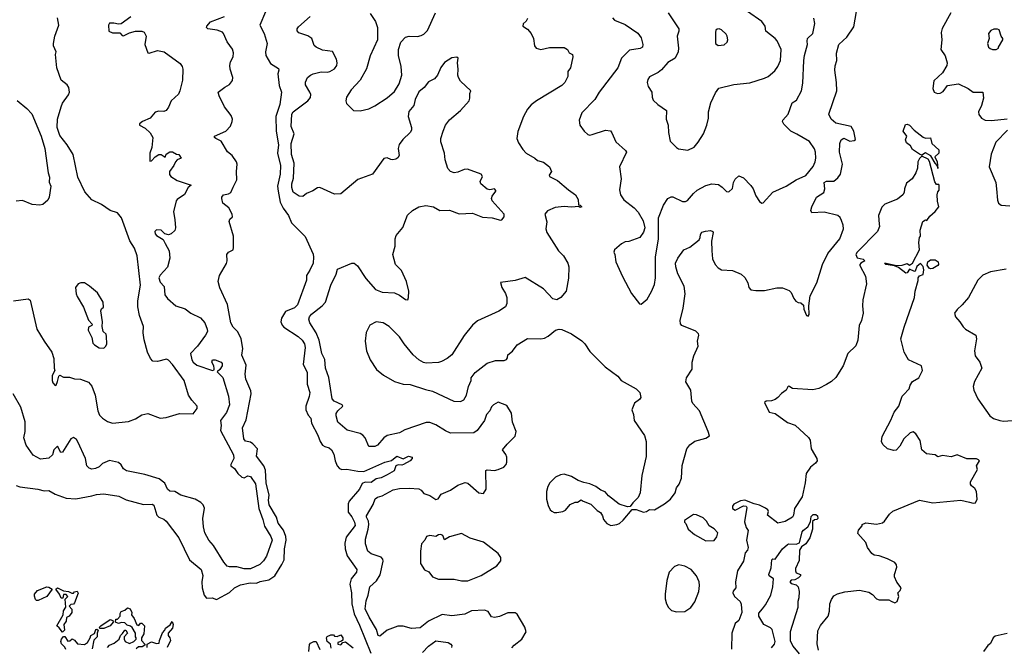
# Model space of a CAD drawing. Extents: x 2087054 to 2277909, y 548907 to 753496.
# Tile 140 of 256: x 2117645 to 2125711, y 631169 to 636309. Entities that reach past the tile are written whole.
import ezdxf

# ---------------------------------------------------------------- set-up
doc = ezdxf.new("R2010")
doc.units = 0

msp = doc.modelspace()

# ---------------------------------------------------------------- linework, layer by layer
at = {"layer": '0CON20XD'}
for points in [[(2118555, 636331.4), (2118475, 636275.6), (2118455, 636271.9), (2118415, 636280.8), (2118380.5, 636279.5), (2118371.2, 636265), (2118374, 636214), (2118405, 636201.9), (2118465, 636200.8), (2118485, 636180), (2118495, 636178), (2118545, 636201.4), (2118595, 636214.4), (2118644.5, 636214.5), (2118665, 636206.9), (2118680, 636175), (2118670.5, 636105), (2118695, 636037.5), (2118705.5, 636034.5), (2118775, 636055.6), (2118828.8, 636045), (2118960.9, 635950.9), (2118976.6, 635926.6), (2118980.8, 635905), (2118979.5, 635815), (2118958.1, 635725), (2118945, 635700), (2118884.6, 635645.4), (2118865, 635593.8), (2118845.8, 635565), (2118825, 635555.8), (2118785, 635559.2), (2118755, 635552.5), (2118715, 635502.5), (2118651.2, 635475), (2118626.2, 635455), (2118626.7, 635445), (2118671.7, 635421.7), (2118715, 635381.2), (2118736.7, 635345), (2118727.6, 635262.4), (2118710.8, 635215), (2118710, 635150), (2118725, 635152.5), (2118754.4, 635185.6), (2118785, 635204.2), (2118803.9, 635203.9), (2118836.2, 635183.8), (2118843.6, 635206.4), (2118875, 635226.7), (2118897, 635227), (2118928.3, 635208.3), (2118950, 635205), (2118966.7, 635175), (2118935, 635160), (2118920, 635145), (2118907.5, 635115), (2118873.2, 635066.8), (2118871.4, 635041.4), (2118884.4, 635024.4), (2118935, 634993.3), (2119050, 634955), (2119025.8, 634934.2), (2118995, 634876), (2118935, 634836.2), (2118928, 634825), (2118904.2, 634734.2), (2118916.1, 634673.9), (2118920, 634605), (2118915, 634582), (2118885, 634554.4), (2118865, 634547.1), (2118835, 634556), (2118805, 634586), (2118765, 634589.2), (2118752, 634575), (2118754.2, 634555), (2118765, 634541.2), (2118819.5, 634509.5), (2118837.1, 634475), (2118870.6, 634415), (2118876.2, 634355), (2118855, 634281.2), (2118795, 634217.1), (2118785.4, 634194.6), (2118795, 634159.2), (2118827.5, 634125), (2118833.8, 634055), (2118855.8, 634025.8), (2118925.4, 633965.4), (2119000.7, 633940.7), (2119046.2, 633905), (2119126.2, 633866.2), (2119161.9, 633825), (2119181.9, 633775), (2119182.2, 633755), (2119167.3, 633725), (2119101.5, 633635), (2119044.8, 633575.2), (2119055, 633524.5), (2119065.7, 633505), (2119095, 633480), (2119225, 633437.1), (2119238.1, 633441.9), (2119238.9, 633451.1), (2119235.3, 633475.3), (2119219.2, 633505), (2119225, 633522.5), (2119245, 633523.3), (2119295, 633504.2), (2119304.4, 633494.4), (2119302.5, 633475), (2119285, 633444.4), (2119263.3, 633425), (2119308.8, 633378.8), (2119355.3, 633225.3), (2119362.5, 633155), (2119338.9, 633091.1), (2119289.4, 633025), (2119295.5, 632985), (2119288.9, 632945), (2119396.8, 632745), (2119399.2, 632715), (2119373.8, 632665), (2119373.7, 632653.7), (2119405, 632634.2), (2119432.6, 632592.6), (2119465, 632561.2), (2119485, 632558), (2119515, 632573.1), (2119535, 632566.7), (2119577.2, 632507.2), (2119605.2, 632305), (2119637.5, 632215), (2119649.9, 632159.9), (2119702, 632075), (2119713.3, 632045), (2119665.9, 631915.9), (2119642.9, 631877.1), (2119613.5, 631846.5), (2119535, 631810.7), (2119485, 631811.2), (2119423, 631827), (2119365, 631827.5), (2119345, 631834.4), (2119316, 631866), (2119232.7, 632002.7), (2119195.4, 632045.4), (2119161.1, 632105), (2119150, 632155), (2119146.2, 632225), (2119157.7, 632307.7), (2119148.8, 632335), (2119128.8, 632355), (2119082.3, 632382.3), (2118965, 632414.2), (2118915, 632444.2), (2118875, 632447.1), (2118857.1, 632465), (2118833.8, 632513.8), (2118788.2, 632548.2), (2118670, 632585), (2118520, 632615), (2118495, 632630.8), (2118475, 632663.8), (2118455, 632682), (2118380.4, 632699.6), (2118324.7, 632675.3), (2118295, 632647.1), (2118265, 632631.9), (2118235, 632627.1), (2118213.8, 632635), (2118196, 632655), (2118183.1, 632715), (2118121.3, 632851.3), (2118109.7, 632869.7), (2118085, 632887.5), (2118063.3, 632875), (2117995, 632766.7), (2117983.3, 632765), (2117955, 632816.7), (2117924.6, 632785), (2117913.3, 632745), (2117885, 632717.5), (2117815, 632710), (2117755, 632743.3), (2117698.8, 632825), (2117678.1, 632885), (2117688.8, 632935), (2117688.9, 633015), (2117654.6, 633135), (2117591.9, 633245)], [(2117595, 634005.8), (2117715, 634022.5), (2117730.7, 634010.7), (2117784.3, 633775), (2117844.2, 633675), (2117908, 633585), (2117926, 633535), (2117926.7, 633455), (2117932.5, 633435), (2117911.2, 633395), (2117910, 633355), (2117916.2, 633335), (2117935, 633313.8), (2117945, 633316.2), (2117955.6, 633344.4), (2117965, 633390), (2117975, 633397.5), (2118005, 633380), (2118052.3, 633382.3), (2118095, 633368.8), (2118143.9, 633366.1), (2118209.4, 633339.4), (2118237, 633307), (2118262.5, 633235), (2118284.2, 633105), (2118299.1, 633069.1), (2118323.8, 633045), (2118365, 633019.2), (2118405, 633004.3), (2118535, 633017.1), (2118595, 633040), (2118645, 633072), (2118695, 633084), (2118795.9, 633045.9), (2118845, 633050), (2118955, 633082.5), (2119065, 633080), (2119100, 633125), (2119100, 633145), (2119053.9, 633193.9), (2119029.2, 633235), (2118992.5, 633355), (2118895.5, 633485.5), (2118865, 633521.2), (2118847.7, 633527.7), (2118775, 633508.8), (2118735, 633511.2), (2118716, 633535), (2118691.4, 633585), (2118665, 633687.5), (2118657.7, 633745), (2118660, 633795), (2118626.4, 633886.3), (2118612.6, 633957.4), (2118613.6, 634006.4), (2118634.5, 634135), (2118607.8, 634375), (2118585, 634438.8), (2118548, 634498), (2118478.2, 634685), (2118445, 634726.9), (2118385.6, 634745.6), (2118316.4, 634796.4), (2118235, 634834.3), (2118178, 634898), (2118120.2, 635020.2), (2118081.9, 635205), (2118035, 635283.8), (2117975, 635360), (2117951.4, 635425), (2117955.7, 635495), (2117984.3, 635595.7), (2117996.2, 635625), (2118046.1, 635693.9), (2118053.3, 635715), (2118046.7, 635755), (2118033.3, 635775), (2117983.8, 635815), (2117949.4, 635915), (2117939.2, 636025), (2117942.5, 636045), (2117921.4, 636095), (2117920.6, 636115), (2117933.1, 636175), (2117965.6, 636265), (2117955.7, 636325)], [(2119185.5, 636235.5), (2119174.2, 636245), (2119177.1, 636255), (2119208.9, 636291.1), (2119322, 636335)], [(2119657.6, 636372.4), (2119612.2, 636265), (2119648.2, 636195), (2119671.1, 636115), (2119659.1, 636045), (2119661.5, 636015), (2119700.3, 635950.3), (2119765, 635910), (2119767.1, 635895), (2119759.1, 635865), (2119771.3, 635771.3), (2119790.6, 635715), (2119777.3, 635615), (2119742.4, 635515), (2119746.7, 635395), (2119764.7, 635285), (2119757.7, 635215), (2119781.2, 635115), (2119778.1, 635045), (2119757.2, 634945), (2119761, 634905), (2119779.8, 634815), (2119804.3, 634764.2), (2119846.2, 634705), (2119872.5, 634645), (2119982.8, 634532.8), (2120048.8, 634388.8), (2120052.9, 634365), (2120048.2, 634315), (2120021.1, 634258.9), (2119995.5, 634215), (2119994.5, 634175), (2119920, 633975), (2119895, 633948.2), (2119821.9, 633918.1), (2119789.3, 633865), (2119784.6, 633835), (2119796, 633806), (2119809.8, 633789.8), (2119925, 633715.4), (2119960, 633685), (2119978.9, 633655), (2119982.8, 633625), (2119967.3, 633485), (2120001.2, 633421.2), (2119998.9, 633325), (2120021.4, 633255), (2120017.3, 633222.7), (2119988.8, 633145), (2119989.6, 633115), (2120009.2, 633069.2), (2120029.4, 633045), (2120034.4, 633005), (2120086.7, 632905), (2120106, 632855), (2120124.5, 632824.5), (2120145, 632814.2), (2120181.3, 632801.3), (2120200, 632785), (2120219.5, 632749.5), (2120228.6, 632695), (2120244.4, 632654.4), (2120264.5, 632634.5), (2120285, 632625.7), (2120325, 632628.1), (2120415, 632610.3), (2120465, 632609.3), (2120635, 632684.6), (2120691.3, 632698.7), (2120735, 632733.8), (2120785, 632713.3), (2120830, 632735), (2120858.8, 632725), (2120860, 632715), (2120845, 632696.2), (2120790, 632665), (2120775, 632660), (2120745, 632663.3), (2120727.5, 632655), (2120713.8, 632615), (2120655, 632580), (2120605, 632556.7), (2120565, 632548.9), (2120525, 632517.9), (2120475, 632522.1), (2120450.3, 632509.7), (2120428.2, 632465), (2120342.9, 632365), (2120335.6, 632345), (2120336.7, 632275), (2120366.4, 632236.4), (2120387.6, 632192.4), (2120392.3, 632165), (2120318.8, 632071.2), (2120308.3, 632021.7), (2120312.1, 631975), (2120328.1, 631918.1), (2120406.7, 631805), (2120403.5, 631785), (2120360.9, 631729.2), (2120349.1, 631685), (2120362.9, 631615), (2120366.4, 631525), (2120384.2, 631444.2), (2120429.8, 631349.8), (2120521.7, 631121.7)], [(2121516.1, 634826.1), (2121511.2, 634845), (2121516.1, 634863.9), (2121546.2, 634903.8), (2121545, 634910), (2121535, 634922.5), (2121495, 634916.7), (2121475, 634920), (2121423.6, 634963.6), (2121416.7, 634985), (2121435.8, 635025), (2121425, 635043.8), (2121314.3, 635085.7), (2121285, 635083.1), (2121235, 635060.8), (2121205, 635056), (2121175, 635066.2), (2121150.9, 635090.9), (2121131.3, 635161.3), (2121125.6, 635215.6), (2121095, 635310), (2121095.8, 635335), (2121113.3, 635395), (2121132.9, 635445), (2121165, 635488.8), (2121256.7, 635565), (2121326.1, 635643.9), (2121333.3, 635665), (2121332.5, 635705), (2121340, 635725), (2121256, 635805), (2121240.6, 635835), (2121234.4, 635855), (2121236.9, 635905), (2121231.2, 635955), (2121236.2, 635995), (2121225, 636002.5), (2121185, 635996.2), (2121125, 635957.1), (2121093.6, 635916.3), (2121066.9, 635855), (2121042, 635825), (2120995, 635799.2), (2120957.6, 635752.4), (2120915, 635718.6), (2120884.7, 635655.3), (2120872.5, 635605), (2120832.5, 635557.5), (2120826.7, 635515), (2120854.4, 635425.6), (2120853.3, 635405), (2120843.7, 635386.3), (2120783, 635327), (2120752.8, 635287.2), (2120745.7, 635255), (2120752.7, 635197.3), (2120743.7, 635176.3), (2120725, 635165.6), (2120702.4, 635162.4), (2120685, 635163.1), (2120655, 635176.7), (2120628.3, 635171.7), (2120535, 635042.9), (2120415, 635000.6), (2120275, 634882.2), (2120225, 634880), (2120104.4, 634935.6), (2120085, 634932.9), (2120045, 634906.9), (2119995, 634885.7), (2119965, 634860), (2119935, 634862.5), (2119886.6, 634896.6), (2119873.5, 634935), (2119873.5, 634965), (2119888.8, 635011.2), (2119892.5, 635135), (2119871.1, 635205), (2119870, 635295), (2119894.6, 635375), (2119869.2, 635435), (2119873.9, 635535), (2119885.6, 635555), (2120006.7, 635645), (2120027, 635673), (2120029.4, 635695), (2120023.1, 635715), (2119985.6, 635775), (2119985, 635797.5), (2120002.5, 635835), (2120026, 635855), (2120050, 635865), (2120115, 635881.5), (2120165, 635879.5), (2120186.2, 635885), (2120225, 635906), (2120243.3, 635935), (2120246.2, 635955), (2120239.5, 635985), (2120208.7, 636048.7), (2120125, 636060), (2120072.8, 636082.8), (2120058.2, 636098.2), (2120038.6, 636155), (2120005.5, 636175.5), (2119932.3, 636202.3), (2119917, 636217), (2119916.7, 636235), (2119928.3, 636251.7), (2120025.6, 636335)], [(2120486.4, 635906.4), (2120434, 635815), (2120361.2, 635735), (2120323.3, 635675), (2120317.5, 635645), (2120323, 635623), (2120380, 635565), (2120433.6, 635563.6), (2120505, 635578.8), (2120555, 635603.8), (2120655, 635668.8), (2120715, 635721.2), (2120754.2, 635785), (2120775.8, 635855), (2120770, 635925), (2120748.8, 636015), (2120748.8, 636065), (2120766.7, 636125), (2120805, 636166.7), (2120835, 636173.3), (2120905, 636171.2), (2120935, 636178.8), (2120955, 636190), (2120985, 636221.2), (2121050, 636365)], [(2121805, 636320), (2121793, 636297), (2121770, 636275), (2121767.5, 636255), (2121805, 636232.5), (2121836.1, 636196.1), (2121853.3, 636155), (2121863.3, 636095), (2121876.4, 636076.4), (2121915, 636066.2), (2121985, 636080), (2122105, 636080), (2122132.5, 636065), (2122145, 636037.5), (2122173, 636023), (2122176.7, 636005), (2122155.8, 635914.2), (2122134.2, 635885.8), (2122134, 635845), (2122112, 635795), (2122085, 635770.8), (2121878.8, 635645), (2121835, 635611.2), (2121806, 635575), (2121772.5, 635515), (2121725.9, 635394.1), (2121718.8, 635335), (2121730.8, 635300.8), (2121765.7, 635245.7), (2121795, 635216.2), (2121865, 635175.7), (2121885.5, 635155.5), (2121935, 635142.5), (2121984.2, 635105), (2122001.2, 635065), (2121981.2, 635035), (2121986.2, 635025), (2122051.5, 634991.5), (2122140, 634915), (2122197.5, 634875), (2122220, 634835), (2122222.5, 634792.5), (2122235, 634790), (2122250, 634775), (2122235, 634770), (2122225, 634780), (2122165.6, 634774.4), (2122105, 634778.9), (2122030.3, 634769.7), (2121967.7, 634742.3), (2121947.5, 634715), (2121964.1, 634654.1), (2121954.2, 634595), (2121962, 634565), (2122060, 634415), (2122100, 634375), (2122133.9, 634313.9), (2122143.6, 634283.6), (2122141.7, 634191.7), (2122121.2, 634085), (2122077.5, 634035), (2122045, 634013.3), (2122012.7, 634022.7), (2121935, 634103.8), (2121785, 634198.8), (2121705, 634174.2), (2121583, 634157), (2121593.3, 634115), (2121625.9, 634065.9), (2121636.2, 634035), (2121636.2, 633985), (2121625, 633957.5), (2121569.5, 633920.5), (2121395, 633842.5), (2121354.1, 633805.9), (2121287, 633723), (2121185.7, 633564.3), (2121147, 633533), (2121101.7, 633508.3), (2121075, 633501.2), (2120975, 633496.7), (2120952.3, 633502.3), (2120915, 633523.8), (2120868, 633565), (2120793.9, 633653.9), (2120755, 633711.2), (2120671.2, 633795), (2120622.5, 633825), (2120565, 633834), (2120513, 633807), (2120483, 633747), (2120475.8, 633675), (2120485.8, 633595.8), (2120515, 633523.3), (2120568.8, 633445), (2120625, 633396.7), (2120715, 633346.7), (2120785, 633323.8), (2120845, 633321.2), (2120969.5, 633279.5), (2121027, 633267), (2121202.5, 633185), (2121255, 633181.4), (2121284.5, 633195.5), (2121304.5, 633235), (2121322.5, 633305), (2121343.1, 633355), (2121344.4, 633375), (2121375, 633419.2), (2121475, 633495.6), (2121542.7, 633517.3), (2121613, 633517), (2121633, 633527), (2121641.7, 633538.3), (2121643.3, 633565), (2121681.2, 633595), (2121720, 633645), (2121805, 633698), (2121915, 633696.2), (2121945, 633702), (2121975, 633716.2), (2122034.4, 633765.6), (2122065, 633774.2), (2122085, 633770.8), (2122165.7, 633735.7), (2122249.7, 633679.7), (2122274.2, 633654.2), (2122315, 633592.5), (2122441.2, 633465), (2122545, 633390), (2122572.5, 633355), (2122693.8, 633285), (2122726.2, 633255), (2122733.8, 633215), (2122722.1, 633197.9), (2122682, 633168), (2122660, 633115), (2122673.3, 633075), (2122677.5, 633025), (2122764.1, 632904.1), (2122776.9, 632855), (2122778.3, 632731.7), (2122742, 632575), (2122726.7, 632435), (2122712.5, 632395), (2122667, 632353), (2122645, 632322.5), (2122625, 632320), (2122555, 632340), (2122468.8, 632408.8), (2122441.7, 632441.7), (2122405, 632456.7), (2122365, 632486.7), (2122315, 632506.7), (2122265, 632517.5), (2122220, 632535), (2122165, 632567.5), (2122106.4, 632586.4), (2122075, 632582.5), (2122035, 632562.5), (2121986.7, 632515), (2121971.2, 632485), (2121961.2, 632445), (2121961.7, 632381.7), (2121975, 632330), (2121990, 632295), (2122003, 632283), (2122023.6, 632273.6), (2122045, 632272.5), (2122095, 632280), (2122115, 632292.5), (2122155, 632337.5), (2122195, 632356.7), (2122215, 632357.5), (2122245, 632377.5), (2122260, 632365), (2122325, 632340), (2122375, 632290), (2122401.7, 632271.7), (2122418.8, 632245), (2122426.7, 632215), (2122455, 632182.5), (2122487, 632167), (2122536.2, 632173.8), (2122558.3, 632181.7), (2122589.5, 632210.5), (2122663, 632297), (2122695, 632297.5), (2122755, 632276.7), (2122779.5, 632280.5), (2122805, 632296.2), (2122845, 632293.3), (2122927.3, 632342.7), (2122977, 632383), (2123013.8, 632435), (2123026.2, 632475), (2123046.7, 632505), (2123066.7, 632555), (2123072.3, 632657.7), (2123110, 632795), (2123134.3, 632825.7), (2123174.3, 632855.7), (2123265, 632881.2), (2123295, 632900), (2123285.9, 632935.9), (2123212.5, 633105), (2123158, 633165), (2123151.2, 633185), (2123143.3, 633275), (2123102.3, 633342.3), (2123106.2, 633375), (2123154.2, 633445.8), (2123154.5, 633505), (2123166.6, 633556.6), (2123201.9, 633635), (2123198.6, 633675), (2123208, 633725), (2123205, 633736.7), (2123185, 633758.8), (2123070, 633805), (2123058.3, 633818.3), (2123056.7, 633845), (2123080.8, 633945), (2123095.7, 634065), (2123087.8, 634127.8), (2123035, 634226.7), (2123019.2, 634285), (2123018, 634315), (2123036.2, 634355), (2123085.7, 634424.3), (2123133.3, 634445), (2123210, 634505), (2123220, 634525), (2123221.2, 634548.8), (2123232.3, 634567.7), (2123262.3, 634577.7), (2123305, 634581.2), (2123323.3, 634573.3), (2123326.7, 634565), (2123311.4, 634495), (2123314.4, 634415), (2123321.4, 634351.4), (2123343.3, 634305), (2123367.3, 634277.3), (2123395, 634260), (2123485, 634253.5), (2123555.3, 634225.3), (2123585, 634198), (2123609.4, 634155), (2123616.9, 634115), (2123635, 634096.9), (2123675, 634090), (2123745, 634091.1), (2123847.9, 634112.1), (2123894.2, 634114.2), (2123949.7, 634089.7), (2123965.8, 634075.8), (2123986.7, 634025), (2124003.6, 634003.6), (2124023, 633993), (2124045, 633990), (2124065, 633970), (2124068.3, 633938.3), (2124090, 633885), (2124105, 633880), (2124112.5, 633895), (2124108.8, 633965), (2124121.7, 634048.3), (2124174.2, 634155), (2124221.1, 634305), (2124265.6, 634395), (2124363.8, 634515), (2124393.6, 634596.4), (2124391.5, 634625), (2124377.8, 634665), (2124365, 634688.6), (2124345.7, 634705), (2124235, 634732.2), (2124135, 634728), (2124126.9, 634745), (2124135.4, 634775), (2124173.4, 634856.6), (2124232.5, 634895), (2124240.8, 634925), (2124235.8, 634975), (2124254.7, 634985.3), (2124315, 634985.7), (2124347, 635013), (2124368.1, 635045), (2124384.4, 635125), (2124359.5, 635225), (2124364, 635295), (2124373.3, 635325), (2124395, 635340), (2124445, 635314), (2124481.7, 635318.3), (2124491.2, 635328.8), (2124478, 635395), (2124455, 635433.3), (2124331.7, 635461.7), (2124291.2, 635495), (2124274.1, 635534.1), (2124337.5, 635725), (2124335.8, 635795), (2124322.5, 635895), (2124325, 635930), (2124338.1, 635975), (2124337.3, 636035), (2124354.2, 636105), (2124390.9, 636139.1), (2124421.2, 636165), (2124479.1, 636250.9), (2124498.8, 636375)], [(2120515, 636360), (2120558.8, 636295), (2120575.9, 636245.9), (2120576.7, 636145), (2120516.1, 636013.9), (2120486.4, 635906.4)], [(2122500, 636325), (2122516.7, 636305), (2122605, 636268.5), (2122709.6, 636199.6), (2122735, 636160), (2122750.5, 636105), (2122747.8, 636085), (2122728.2, 636071.8), (2122640, 636060), (2122575.7, 635994.3), (2122544, 635915), (2122392.5, 635715), (2122357.5, 635655), (2122251.2, 635545), (2122227.5, 635485), (2122233.9, 635443.9), (2122270, 635395), (2122298.3, 635368.3), (2122315, 635363.8), (2122335, 635368), (2122445, 635404.3), (2122485, 635398.8), (2122495, 635382.5), (2122528.3, 635308.3), (2122608.3, 635238.3), (2122616.2, 635225), (2122557.8, 635105), (2122571.5, 635005), (2122559.4, 634915), (2122565.5, 634875.5), (2122595, 634833.8), (2122677.9, 634767.9), (2122711.7, 634731.7), (2122751.7, 634661.7), (2122766.9, 634605), (2122755, 634570), (2122725, 634523.8), (2122635, 634493.3), (2122605, 634488.8), (2122575, 634473.8), (2122516.2, 634425), (2122512, 634405), (2122520.8, 634385), (2122528, 634325), (2122582, 634205), (2122656.4, 634066.4), (2122721.7, 633981.7), (2122735, 633980), (2122785, 634020), (2122821.7, 634081.7), (2122845, 634140), (2122852.5, 634195), (2122853.2, 634365), (2122877.1, 634515), (2122878.6, 634685), (2122919.8, 634790.2), (2122955, 634844), (2122981.7, 634858.3), (2122995, 634858), (2123075, 634820), (2123100.3, 634819.7), (2123115, 634827.1), (2123163.5, 634886.5), (2123195, 634913.2), (2123265, 634950), (2123315, 634966), (2123368.8, 634958.8), (2123398.6, 634938.6), (2123435, 634900.8), (2123455, 634898), (2123483.4, 634926.6), (2123491.2, 634975), (2123505.8, 635004.2), (2123535, 635031.2), (2123573.3, 635015), (2123635, 634950), (2123652.7, 634922.7), (2123675.7, 634865.7), (2123705, 634818.8), (2123725, 634806.7), (2123735, 634810), (2123814.5, 634895.5), (2123925, 634946), (2124005, 634996.7), (2124085, 635034), (2124143.8, 635106.2), (2124161.4, 635145), (2124168, 635175), (2124164.3, 635225), (2124155, 635251.2), (2124115, 635312), (2124012.4, 635372.4), (2123961.2, 635395), (2123903.8, 635453.8), (2123894.3, 635475), (2123896.9, 635485), (2123940.8, 635535), (2123973, 635627), (2124009.3, 635650.7), (2124049.2, 635725), (2124059.7, 635790.3), (2124069.4, 635975), (2124074.5, 636015.5), (2124099.4, 636105), (2124095, 636132.5), (2124098.6, 636155), (2124142, 636195), (2124157.7, 636277.7), (2124150.7, 636320.7)], [(2122957.1, 636365), (2123045.6, 636235), (2123045.5, 636215), (2123031.8, 636175), (2123042.2, 636075), (2123039.4, 636045), (2123015, 635994.3), (2122955, 635957.8), (2122902.7, 635897.3), (2122875, 635875.7), (2122805, 635840), (2122789.7, 635820.3), (2122785.6, 635795), (2122792.7, 635762.7), (2122822.9, 635715), (2122825.8, 635675.8), (2122835, 635650), (2122872.5, 635615), (2122942.5, 635565), (2122940, 635495), (2122956.7, 635445), (2122958.8, 635385), (2122974, 635315), (2123025, 635261.2), (2123041.7, 635251.7), (2123119.5, 635240.5), (2123168.8, 635265), (2123204, 635305), (2123245.5, 635374.5), (2123274.4, 635445.6), (2123287, 635503), (2123288.6, 635555), (2123307.7, 635627.7), (2123345, 635711.2), (2123372.6, 635747.4), (2123495, 635776.9), (2123625, 635793.1), (2123745, 635829.4), (2123776, 635845), (2123830.2, 635889.8), (2123855.6, 635925), (2123877.8, 635975), (2123882.5, 636065), (2123848.8, 636135), (2123832.5, 636155), (2123757.5, 636215), (2123751.9, 636255), (2123724.3, 636295), (2123605.8, 636375)], [(2125273.1, 636365), (2125202.1, 636237.9), (2125192.2, 636205), (2125199.2, 636145), (2125192, 636065), (2125226.1, 636013.9), (2125242.5, 635955), (2125240.8, 635935), (2125205.6, 635874.4), (2125132.1, 635807.9), (2125124.2, 635745), (2125135, 635716.7), (2125163.9, 635703.9), (2125185, 635706), (2125208.7, 635721.3), (2125245, 635768.8), (2125335, 635782.5), (2125413.8, 635745), (2125455, 635715.7), (2125535, 635716.2), (2125540.8, 635665), (2125522.9, 635605), (2125499.2, 635555), (2125503.2, 635533.2), (2125525, 635501.2), (2125555, 635487.1), (2125605, 635482.2), (2125735, 635498)], [(2117615, 632494.6), (2117645, 632482.2), (2117794.3, 632464.3), (2117845, 632450), (2117885, 632454.2), (2117935, 632422.9), (2118025, 632389.2), (2118106.1, 632386.1), (2118235, 632408.2), (2118275, 632420.8), (2118335, 632424.6), (2118457.5, 632407.5), (2118517.7, 632377.7), (2118658.7, 632338.7), (2118730.5, 632340.5), (2118745, 632332), (2118769.7, 632249.7), (2118784.6, 632234.6), (2118825, 632218.1), (2118845, 632201.9), (2118949.2, 632065), (2119037.3, 631885), (2119132.5, 631805), (2119144.5, 631755.5), (2119136.9, 631705), (2119141.1, 631655), (2119157.5, 631595), (2119175, 631571.2), (2119225, 631573.8), (2119255, 631561.2), (2119263.6, 631563.6), (2119365, 631616.5), (2119405.4, 631654.6), (2119455, 631680.5), (2119533.2, 631696.8), (2119585, 631694.7), (2119615, 631708.1), (2119685, 631720.8), (2119735.3, 631755), (2119792.1, 631847.9), (2119810.3, 631885), (2119814.7, 631975), (2119829, 632045), (2119824.8, 632075), (2119805, 632127.9), (2119762.8, 632185), (2119748.1, 632235), (2119689.2, 632335), (2119683.9, 632375), (2119689.5, 632415), (2119665.2, 632515), (2119659.8, 632619.8), (2119645, 632654.5), (2119585.5, 632735), (2119592.5, 632795), (2119555, 632835.7), (2119535, 632848.1), (2119495, 632858.1), (2119481.9, 632875), (2119468.9, 632965), (2119499.4, 633030.6), (2119540, 633245), (2119538.2, 633268.2), (2119496.7, 633365), (2119492.1, 633405), (2119500.2, 633480.2), (2119465, 633562.5), (2119473.3, 633615), (2119458.6, 633695), (2119431.6, 633751.6), (2119395, 633790.8), (2119375.5, 633825), (2119347, 633977), (2119285, 634112.5), (2119270.8, 634165), (2119282.5, 634215), (2119338.8, 634311.2), (2119344, 634335), (2119341.2, 634385), (2119356.7, 634405), (2119392.5, 634425), (2119397.7, 634442.3), (2119396.9, 634535), (2119360, 634655), (2119365.7, 634674.3), (2119387.8, 634695), (2119386.2, 634715), (2119359.2, 634769.2), (2119308.8, 634805), (2119301.2, 634845), (2119301.2, 634855), (2119315.8, 634874.2), (2119355, 634883.1), (2119375.4, 634894.6), (2119393.1, 634936.9), (2119423.3, 634996.7), (2119419.7, 635065), (2119425.4, 635125), (2119420, 635145), (2119385, 635196.2), (2119346.4, 635226.4), (2119295, 635314.3), (2119252, 635335), (2119240.8, 635345), (2119240, 635355), (2119332.8, 635397.2), (2119372.1, 635437.9), (2119386.9, 635475), (2119387.9, 635495), (2119376.9, 635525), (2119323.2, 635595), (2119278.5, 635685), (2119270.8, 635715), (2119325, 635757.1), (2119365, 635776.9), (2119388.1, 635811.9), (2119390.4, 635835), (2119370.3, 635905), (2119367.6, 635935), (2119372.3, 635965), (2119393.8, 636005), (2119396.7, 636036.7), (2119387, 636067), (2119345, 636127.5), (2119315.7, 636195.7), (2119305, 636208.1), (2119263.8, 636223.8), (2119185.5, 636235.5)], [(2123367, 636097), (2123415, 636103.3), (2123440, 636125), (2123446, 636145), (2123441.2, 636175), (2123431.7, 636191.7), (2123395, 636226), (2123375, 636234.2), (2123358, 636232), (2123348, 636222), (2123344, 636205), (2123343.8, 636115), (2123367, 636097)], [(2125645, 636063.8), (2125662.5, 636075), (2125662.5, 636085), (2125700, 636145), (2125700, 636155), (2125684.1, 636174.1), (2125667.5, 636225), (2125655, 636232.5), (2125625, 636232.5), (2125600.7, 636219.3), (2125582.5, 636195), (2125587.5, 636155), (2125572.5, 636115), (2125582.5, 636085), (2125595, 636072.5), (2125615, 636063.8), (2125645, 636063.8)], [(2117625, 635646.2), (2117702.9, 635582.9), (2117745, 635536.7), (2117822, 635355), (2117850, 635255), (2117877.1, 635055), (2117888.2, 635018.2), (2117887.5, 634977.5), (2117900, 634945), (2117885.7, 634855), (2117875, 634830), (2117833.6, 634796.4), (2117809.2, 634790.8), (2117745.9, 634795.9), (2117667.3, 634827.3), (2117615, 634822)], [(2125165, 635090), (2125162.5, 635112.5), (2125143.4, 635133.4), (2125108.8, 635195), (2125065, 635218), (2125035, 635200), (2125015, 635206.7), (2124960, 635245), (2124943.3, 635275), (2124909.7, 635299.7), (2124902.5, 635325), (2124913.3, 635355), (2124883.3, 635395), (2124900, 635450), (2124915, 635453.3), (2124935, 635446), (2124973, 635403), (2125047.3, 635347.3), (2125065, 635340), (2125105, 635342.5), (2125118, 635295), (2125175, 635242.5), (2125174.2, 635215), (2125141.2, 635185), (2125162, 635145), (2125165, 635090)], [(2125735.6, 635405), (2125641.2, 635305), (2125602.5, 635207.5), (2125586.2, 635105), (2125642.1, 634975), (2125647.9, 634925)], [(2124884, 633236), (2124932.5, 633285), (2124938.8, 633315), (2124958.8, 633345), (2125010, 633375), (2125040, 633435), (2125033, 633473), (2124925, 633522.5), (2124891.1, 633585), (2124864.4, 633695), (2124889.3, 633790.7), (2124974.4, 634035), (2124981.5, 634085), (2125006.4, 634173.6), (2125006.2, 634195), (2125015, 634211.2), (2125045, 634222.5), (2125050.3, 634260.3), (2125047.3, 634287.3), (2125025, 634312.5), (2124993.6, 634286.4), (2124980.5, 634249.5), (2124975, 634246), (2124935, 634266), (2124915, 634236.7), (2124905, 634233.3), (2124845, 634279.2), (2124812, 634292), (2124740, 634305), (2124730, 634315), (2124744.3, 634315.7), (2124827.1, 634297.1), (2124875, 634297.9), (2124915, 634312.5), (2124935, 634298), (2124958.1, 634315), (2125017.1, 634425), (2125011.9, 634485), (2125015.7, 634524.3), (2125023.6, 634536.4), (2125020.6, 634585), (2125042.9, 634655), (2125065, 634670), (2125075, 634663.3), (2125100, 634700), (2125145, 634737.5), (2125173.3, 634775), (2125162.3, 634822.3), (2125162, 634875), (2125165, 634900), (2125176.4, 634913.6), (2125176.2, 634955), (2125175, 634960), (2125155, 634960), (2125140.5, 634980.5), (2125097.7, 635147.7), (2125087.3, 635167.3), (2125035, 635190), (2125015, 635172.5), (2125001.2, 635145), (2124998.3, 635091.7), (2124986.7, 635055), (2124955, 635006.7), (2124909.3, 634970.7), (2124892.5, 634925), (2124891.2, 634895), (2124878.8, 634875), (2124835, 634839.2), (2124730.9, 634799.1), (2124706.5, 634773.5), (2124680.5, 634705), (2124685.6, 634634.4), (2124687.3, 634615), (2124672.7, 634575), (2124504.2, 634405.8), (2124493.8, 634385), (2124505, 634358.9), (2124555, 634346.9), (2124567.5, 634335), (2124536.7, 634315), (2124526.7, 634305), (2124526.2, 634295), (2124575, 634207.5), (2124581.9, 634145), (2124551.9, 634015), (2124548.9, 633965), (2124555.6, 633905), (2124540, 633845), (2124521.2, 633805), (2124509.7, 633685), (2124493.3, 633636.7), (2124429.5, 633575), (2124390, 633475), (2124330.3, 633379.7), (2124294.1, 633345.9), (2124255, 633321.2), (2124191.7, 633288.3), (2124141.7, 633278.3), (2123975, 633288), (2123955, 633302.5), (2123945, 633307.5), (2123937, 633303), (2123922.5, 633275), (2123885, 633248), (2123856.1, 633213.9), (2123835, 633198.9), (2123805, 633188.5), (2123760, 633185), (2123746.7, 633175), (2123785.8, 633095), (2123835, 633082.9), (2123935, 633010), (2123996.8, 632986.8), (2124105.8, 632885.8), (2124119.1, 632865), (2124128, 632795), (2124175.8, 632715), (2124178, 632695), (2124165, 632676.2), (2124122.5, 632645), (2124088.3, 632591.7), (2124080, 632515), (2124055, 632402.5), (2123991.5, 632305), (2123985, 632250), (2123976.2, 632233.8), (2123915, 632198.6), (2123855, 632184.3), (2123771.2, 632251.2), (2123778, 632282), (2123772.5, 632295), (2123755, 632309.5), (2123705, 632331.8), (2123662.6, 632342.6), (2123585, 632374.5), (2123550.5, 632369.5), (2123495, 632340), (2123482.9, 632325), (2123484.5, 632305), (2123505, 632290.9), (2123575, 632327.1), (2123595, 632326), (2123602, 632315), (2123583.4, 632196.6), (2123595, 632148.8), (2123613.8, 632125), (2123597.7, 632045), (2123613.3, 631985), (2123607.5, 631965), (2123587.6, 631942.4), (2123574, 631875), (2123524, 631795), (2123510, 631705), (2123511.2, 631655), (2123490.3, 631629.7), (2123486, 631615), (2123500, 631585), (2123546.7, 631545), (2123555, 631522.5), (2123561.9, 631455), (2123535, 631388), (2123506.4, 631363.6), (2123477.5, 631285), (2123477.1, 631152.9)], [(2125647.9, 634925), (2125655, 634830), (2125662, 634805), (2125685, 634788.8), (2125755, 634785.8)], [(2121676, 631164), (2121694.6, 631185.4), (2121758.6, 631235), (2121793.5, 631295), (2121782.4, 631335), (2121720.9, 631440.9), (2121705, 631450.8), (2121645, 631450), (2121575, 631422), (2121535, 631413.3), (2121509.3, 631419.3), (2121481.7, 631461.7), (2121453.6, 631473.6), (2121345, 631467.7), (2121290.2, 631439.8), (2121185, 631427.5), (2121105, 631437.1), (2120995, 631382.5), (2120925, 631329.2), (2120855, 631324), (2120787, 631343), (2120743, 631343), (2120655, 631309.2), (2120595, 631259.2), (2120581.4, 631265), (2120567.8, 631315), (2120507.7, 631415), (2120476.4, 631485), (2120481.9, 631548.1), (2120499.4, 631595), (2120514, 631665), (2120566.8, 631713.2), (2120596.6, 631763.4), (2120623.1, 631873.1), (2120619.3, 631889.3), (2120605, 631905.8), (2120525, 631935.5), (2120495.7, 631955), (2120476.5, 632015), (2120476.7, 632055), (2120500.8, 632135), (2120505.3, 632174.7), (2120501.5, 632201.5), (2120485.5, 632235), (2120487.3, 632245), (2120541.5, 632338.5), (2120557.7, 632385), (2120575, 632399.6), (2120615, 632410.4), (2120705, 632457.5), (2120755, 632469.3), (2120835, 632473.4), (2120915, 632467.8), (2120934.2, 632455), (2120955, 632429.2), (2121005, 632413.1), (2121055, 632380.6), (2121073.8, 632385), (2121097.3, 632422.7), (2121175, 632455.7), (2121235, 632498), (2121295, 632519.2), (2121315, 632514.2), (2121405, 632433.8), (2121445, 632427.5), (2121466.2, 632465), (2121462.7, 632617.3), (2121475, 632622), (2121535, 632617.8), (2121565, 632624.6), (2121611.4, 632645), (2121629.6, 632665), (2121635.9, 632685), (2121634.6, 632725), (2121627.3, 632747.3), (2121601.2, 632785), (2121637.6, 632832.4), (2121705, 632898.6), (2121712.7, 632935), (2121681.9, 633011.9), (2121675, 633086.7), (2121635, 633148.8), (2121565, 633175.7), (2121525, 633153.8), (2121511.3, 633138.7), (2121495.8, 633104.2), (2121468, 633075), (2121451.9, 633025), (2121392.9, 632945), (2121365, 632924.5), (2121175, 632923.1), (2121132.6, 632942.6), (2121055, 632992), (2121005, 633009.2), (2120975, 633010.8), (2120799.8, 632950.2), (2120755, 632924.5), (2120655, 632903.8), (2120627.1, 632885), (2120575, 632824.3), (2120554.2, 632814.2), (2120505, 632813.8), (2120474.3, 632885), (2120456.4, 632906.4), (2120435, 632918.6), (2120327, 632947), (2120252.4, 633012.4), (2120237.5, 633065), (2120238.2, 633085), (2120250, 633105), (2120292, 633145), (2120285.5, 633155.5), (2120220, 633185), (2120205, 633203.3), (2120177.5, 633377.5), (2120150.6, 633455), (2120144.4, 633525), (2120120, 633575), (2120096.9, 633685), (2120072.7, 633745), (2120021.1, 633825), (2120014.5, 633855), (2120019.4, 633875), (2120035, 633897.1), (2120123.1, 633965), (2120149.5, 633995), (2120193.1, 634135), (2120236.2, 634223.8), (2120248.6, 634265), (2120365, 634315.6), (2120385, 634314.4), (2120413.1, 634293.1), (2120479.6, 634189.6), (2120560.4, 634100.4), (2120615, 634078.4), (2120715, 634070.9), (2120755, 634051.9), (2120805, 634016), (2120824.1, 634015.9), (2120830.5, 634035), (2120832.6, 634085), (2120815, 634164), (2120771.5, 634255), (2120722.2, 634305), (2120701.4, 634385), (2120720.5, 634455), (2120721.9, 634515), (2120728.9, 634541.1), (2120783.7, 634606.3), (2120821.2, 634708.8), (2120863.8, 634745), (2120915, 634777.1), (2120972.1, 634787.9), (2121035, 634775.5), (2121087.6, 634747.6), (2121165, 634749.6), (2121245, 634719.6), (2121355, 634725.6), (2121435, 634690.9), (2121515.9, 634685.9), (2121585, 634666.2), (2121595, 634670), (2121613.8, 634695), (2121613.3, 634715), (2121516.1, 634826.1)], [(2125105, 634267.8), (2125095, 634273.1), (2125078.3, 634298.3), (2125083.6, 634325), (2125105, 634341.5), (2125145, 634341.3), (2125169.6, 634325), (2125170.7, 634305), (2125165, 634294.5), (2125125, 634271.2), (2125105, 634267.8)], [(2125725, 634266), (2125597, 634243), (2125535, 634215.8), (2125494.6, 634175.4), (2125416.4, 634033.7), (2125366, 633974), (2125324, 633935), (2125303.3, 633905), (2125310, 633875), (2125346.7, 633835), (2125373, 633793), (2125393.3, 633775), (2125478.8, 633725), (2125483.8, 633695), (2125465.7, 633595.7), (2125472.5, 633555), (2125510.8, 633505), (2125526, 633455), (2125466, 633345), (2125456, 633305), (2125460, 633275), (2125495, 633203.3), (2125593.4, 633063.4), (2125622.5, 633042.5), (2125675, 633025.7), (2125705, 633021.4), (2125775, 633025.7)], [(2118335, 633620), (2118350, 633635), (2118357.5, 633655), (2118356.7, 633715), (2118352.5, 633732.5), (2118330, 633755), (2118320, 633795), (2118323.3, 633835), (2118310, 633925), (2118315, 633940), (2118332.5, 633955), (2118328, 633995), (2118282.3, 634072.3), (2118217.9, 634127.9), (2118175, 634153.3), (2118146.4, 634153.6), (2118125, 634146.7), (2118103.3, 634115), (2118108, 634065), (2118115, 634042.5), (2118168.8, 633955), (2118209.3, 633849.3), (2118237.5, 633815), (2118236.4, 633803.6), (2118209.3, 633790.7), (2118206.7, 633765), (2118236.4, 633706.4), (2118245, 633660), (2118257.5, 633645), (2118295, 633622.5), (2118335, 633620)], [(2124188.6, 631145), (2124177.3, 631197.3), (2124182.5, 631305), (2124205, 631346.2), (2124267.5, 631425), (2124280, 631465), (2124281.4, 631525), (2124295, 631560), (2124315, 631590), (2124345, 631606.2), (2124405, 631623.3), (2124525, 631635.7), (2124600, 631620), (2124630.3, 631600.3), (2124665, 631566.2), (2124685, 631556.2), (2124765, 631556.2), (2124785, 631546.7), (2124815, 631533.8), (2124832.5, 631545), (2124846.7, 631585), (2124837.5, 631615), (2124857.5, 631635), (2124866.7, 631655), (2124831.7, 631701.7), (2124811.2, 631745), (2124811.2, 631765), (2124829.2, 631825), (2124828, 631845), (2124814.3, 631864.3), (2124754.2, 631894.2), (2124685, 631917.5), (2124644.5, 631924.5), (2124626.4, 631936.4), (2124591.4, 631985), (2124575.8, 632025.8), (2124512, 632102), (2124515, 632128.8), (2124547.5, 632162.5), (2124547.5, 632175), (2124577.7, 632187.7), (2124665, 632177.8), (2124711.7, 632188.3), (2124729.3, 632200.7), (2124769.8, 632260.2), (2124797.2, 632282.8), (2125015, 632373.3), (2125125, 632351.5), (2125355, 632373.3), (2125425, 632356.2), (2125455, 632350), (2125475, 632353.3), (2125488.3, 632381.7), (2125483.8, 632445), (2125468.3, 632468.3), (2125441.2, 632491.2), (2125433.8, 632505), (2125433.3, 632525), (2125490, 632625), (2125482.5, 632655), (2125507.5, 632695), (2125500, 632705), (2125483, 632713), (2125405, 632713.3), (2125325, 632744), (2125275, 632728), (2125205, 632740), (2125165, 632730), (2125145, 632746), (2125073.5, 632753.5), (2125036, 632785), (2125021.7, 632861.7), (2124985, 632917.5), (2124965, 632933.3), (2124940, 632925), (2124888.8, 632875), (2124855, 632816.7), (2124825, 632783.3), (2124805, 632781.2), (2124755, 632794.3), (2124715, 632830), (2124704.2, 632855), (2124711.2, 632895), (2124781.7, 633028.3), (2124808, 633095), (2124846.2, 633145), (2124873.8, 633225), (2124884, 633236)], [(2123265, 632040), (2123335, 632042.5), (2123355, 632072.5), (2123363.8, 632105), (2123335, 632140), (2123294.1, 632164.1), (2123272.3, 632202.3), (2123245, 632230), (2123190, 632255), (2123165, 632256.7), (2123091.7, 632208.3), (2123090, 632195), (2123101.7, 632181.7), (2123120, 632135), (2123173.9, 632093.9), (2123265, 632040)], [(2123802.9, 631165), (2123829.4, 631195), (2123834.4, 631215), (2123808, 631315), (2123795, 631328.5), (2123741.4, 631355), (2123700, 631425), (2123700.8, 631449.2), (2123730, 631485), (2123755, 631516.2), (2123798.6, 631595), (2123813.3, 631665), (2123820.5, 631730.5), (2123783.3, 631755), (2123781.2, 631765), (2123801.7, 631818.3), (2123807.5, 631885), (2123815, 631892.5), (2123835, 631890), (2123894, 631975), (2123935, 632010.8), (2123945.8, 632015.8), (2124005, 632014.2), (2124033.8, 632025), (2124056.2, 632115), (2124065, 632128.8), (2124102, 632155), (2124123, 632197), (2124129.2, 632240.8), (2124145, 632256), (2124167.5, 632257.5), (2124180, 632245), (2124183.3, 632225), (2124175.8, 632214.2), (2124155, 632212), (2124140, 632200), (2124138.5, 632135), (2124116.4, 632065), (2124085, 632015.8), (2124048.3, 631991.7), (2124032.5, 631965), (2124029.7, 631880.3), (2124001.2, 631815), (2124000, 631795), (2124005, 631780), (2124040, 631765), (2124040, 631755), (2124025, 631737.5), (2123995, 631722.5), (2123965, 631717.5), (2123953.3, 631705), (2123965, 631690), (2124005, 631680), (2124022.7, 631662.7), (2124031.2, 631625), (2124026.7, 631575), (2124020, 631545), (2124020, 631495), (2123957.1, 631295), (2123955.3, 631225), (2123977.4, 631177.4), (2124029.5, 631115)], [(2121265, 631712.5), (2121315, 631714), (2121425, 631757.5), (2121553.3, 631835), (2121586.4, 631876.4), (2121586.7, 631905), (2121565.7, 631935.7), (2121445, 632030), (2121335, 632062.5), (2121265, 632100), (2121165, 632073.3), (2121125, 632050), (2121110, 632085), (2121095, 632093.8), (2121075, 632091.2), (2121053.6, 632076.4), (2121005, 632083.8), (2120977.5, 632075), (2120963.3, 632045), (2120936.2, 632015), (2120927.1, 631955), (2120928, 631855), (2120962.3, 631802.3), (2120995.8, 631785.8), (2121027.5, 631745), (2121075, 631726.7), (2121205, 631725.7), (2121265, 631712.5)], [(2123025, 631458.8), (2123095, 631461.2), (2123143.8, 631495), (2123175, 631540), (2123207.5, 631625), (2123214.3, 631675), (2123211.9, 631705), (2123188.6, 631755), (2123145, 631806), (2123095, 631833.8), (2123045, 631843.3), (2123009.3, 631830.7), (2122966.2, 631785), (2122945.8, 631715), (2122932, 631605), (2122933.3, 631565), (2122943.3, 631525), (2122958.8, 631495), (2122985, 631471.2), (2123025, 631458.8)], [(2117783, 631553), (2117775, 631560), (2117767, 631587), (2117766.2, 631605), (2117790, 631635), (2117867, 631663), (2117885, 631662.5), (2117910, 631645), (2117866.1, 631583.9), (2117795, 631553.3), (2117783, 631553)], [(2117995, 631292.5), (2117969.3, 631329.3), (2117950, 631345), (2118000, 631435), (2118003.6, 631466.4), (2118021.7, 631498.3), (2118018.3, 631561.7), (2118040, 631585), (2118025, 631600), (2118005, 631600), (2117998.3, 631571.7), (2117985, 631570), (2117970, 631605), (2117940, 631645), (2117955, 631656.2), (2118005, 631632.5), (2118045, 631626.7), (2118073, 631613), (2118085, 631612.5), (2118095, 631622.5), (2118115, 631627.5), (2118123, 631613), (2118095, 631532.5), (2118085, 631522.5), (2118065, 631520), (2118050, 631505), (2118071.7, 631481.7), (2118072.5, 631455), (2118050, 631425), (2118028.3, 631411.7), (2118027, 631383), (2118007.5, 631355), (2118011.7, 631308.3), (2117995, 631292.5)], [(2118363, 631167), (2118380, 631185), (2118418.3, 631201.7), (2118460, 631235), (2118470, 631265), (2118488.3, 631281.7), (2118505, 631310), (2118515, 631310), (2118527.5, 631285), (2118500, 631255), (2118500, 631235), (2118510, 631215), (2118545, 631200), (2118580, 631215), (2118600, 631235), (2118600, 631245), (2118592.5, 631255), (2118592.5, 631285), (2118565, 631330), (2118551.7, 631341.7), (2118525, 631350), (2118505, 631370), (2118478.3, 631371.7), (2118455, 631363.3), (2118430, 631375), (2118431.7, 631398.3), (2118445, 631400), (2118467.5, 631422.5), (2118467.5, 631445), (2118477, 631463), (2118507, 631473), (2118528.3, 631491.7), (2118550, 631485), (2118562.5, 631455), (2118560, 631435), (2118582.5, 631405), (2118603.6, 631353.6), (2118621.7, 631348.3), (2118633.6, 631366.4), (2118645, 631367.5), (2118666.2, 631345), (2118661.7, 631278.3), (2118642.5, 631245), (2118642.5, 631225), (2118670, 631195), (2118670, 631185), (2118647, 631173), (2118618.3, 631171.7), (2118600, 631155)], [(2118301.7, 631321.7), (2118300, 631335), (2118310, 631345), (2118385, 631397.5), (2118408.3, 631388.3), (2118410, 631375), (2118386.4, 631343.6), (2118335, 631322.5), (2118301.7, 631321.7)], [(2118021.7, 631151.7), (2118015, 631170), (2117988.3, 631198.3), (2117982.5, 631215), (2117986.7, 631235), (2118005, 631257.5), (2118015, 631257.5), (2118038.3, 631218.3), (2118055, 631222.5), (2118075, 631237.5), (2118095, 631227.5), (2118118.3, 631198.3), (2118175, 631192.5), (2118200.7, 631209.3), (2118222.5, 631245), (2118227.5, 631265), (2118258.3, 631281.7), (2118270, 631315), (2118277.5, 631317.5), (2118288.3, 631308.3), (2118280, 631285), (2118280, 631255), (2118253, 631227), (2118240, 631155)], [(2118688.3, 631168.3), (2118690, 631195), (2118725, 631212.5), (2118765, 631200), (2118788.3, 631201.7), (2118790, 631225), (2118813.9, 631286.1), (2118835, 631310), (2118840, 631325), (2118876.7, 631353.3), (2118895, 631380), (2118902.5, 631355), (2118896, 631325), (2118862.5, 631285), (2118862.5, 631265), (2118876.2, 631245), (2118880, 631225), (2118853, 631167)], [(2120197.5, 631162.5), (2120190, 631195), (2120162.5, 631215), (2120157.5, 631245), (2120165, 631257.5), (2120195, 631270), (2120215, 631270), (2120225, 631260), (2120245, 631257.5), (2120275, 631270), (2120292.5, 631245), (2120291.7, 631228.3), (2120281.7, 631218.3), (2120251.7, 631208.3), (2120250, 631195), (2120275, 631190), (2120291.7, 631208.3), (2120315, 631212.5), (2120377.5, 631165)], [(2125735, 631282.9), (2125635, 631259.2), (2125620, 631245), (2125598.8, 631201.2), (2125575, 631183.3), (2125540.8, 631135)], [(2120013.9, 631133.9), (2120018.3, 631191.7), (2120027, 631203), (2120055, 631217.5), (2120075, 631217.5), (2120105, 631150)], [(2120944.4, 631125.6), (2120995, 631177.1), (2121055, 631220.8), (2121155, 631207.8), (2121178, 631195), (2121184.3, 631184.3), (2121181.5, 631168.5)]]:
    msp.add_lwpolyline(points, dxfattribs=at)

doc.saveas('drawing.dxf')
